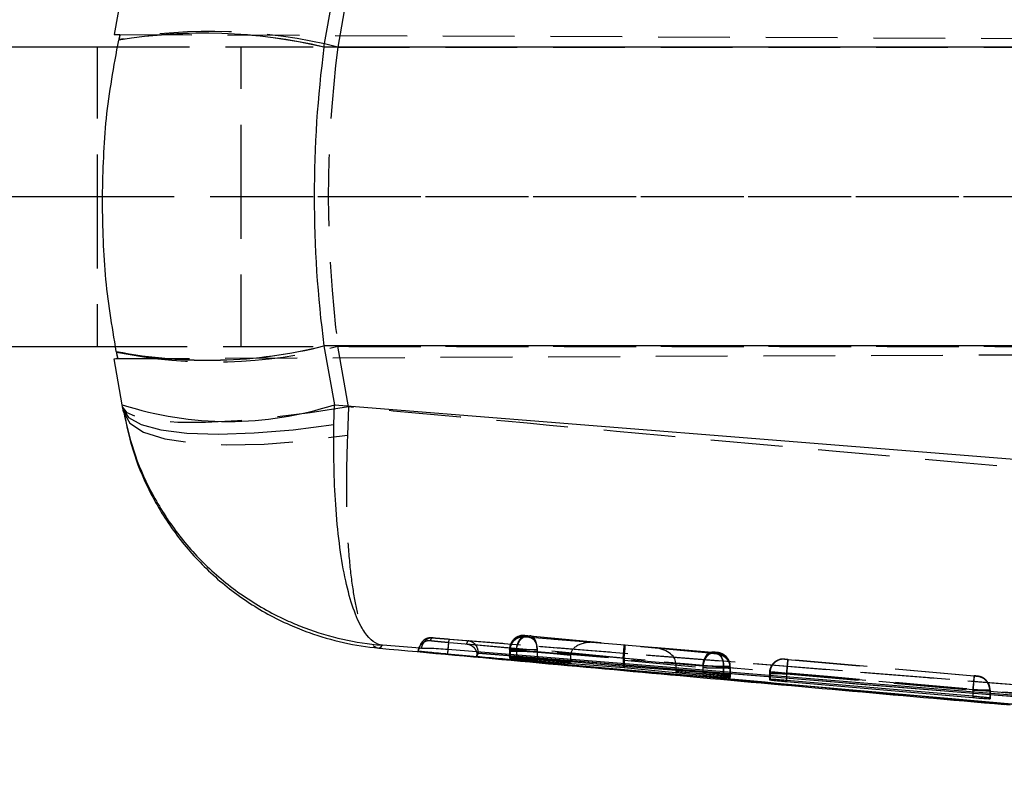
# Model space of a CAD drawing. Extents: x 33 to 403, y 99 to 261.
# Tile 5 of 21: x 155 to 173, y 118 to 131. Entities that reach past the tile are written whole.
import ezdxf

# ---------------------------------------------------------------- set-up
doc = ezdxf.new("R2010")
doc.units = 0
doc.linetypes.add('HIDDEN', pattern=[1.905, 1.27, -0.635])
doc.layers.get('0').update_dxf_attribs({"linetype": 'CONTINUOUS'})

msp = doc.modelspace()

# ---------------------------------------------------------------- linework, layer by layer
at = {"color": 7, "linetype": 'HIDDEN'}
for p, q in [((161.0836, 131.92), (160.8938, 130.8437)), ((157.0372, 131.0665), (201.8881, 130.8708)), ((156.6363, 130.8499), (156.6363, 128.1999)), ((156.9974, 130.8499), (159.1849, 130.8499)), ((159.1849, 128.1999), (159.1849, 130.8499)), ((159.1849, 130.8499), (194.6815, 130.8499)), ((160.8938, 130.8437), (185.8368, 130.8437)), ((156.6363, 128.1999), (156.6363, 125.5499)), ((156.7274, 128.1999), (156.7256, 128.1999)), ((156.7274, 128.1999), (201.8881, 128.1999)), ((156.7274, 128.1999), (159.1849, 128.1999)), ((159.1849, 125.5499), (159.1849, 128.1999)), ((159.1849, 128.1999), (194.6815, 128.1999)), ((156.9595, 125.5499), (159.1849, 125.5499)), ((156.9967, 125.3332), (202.3185, 125.5309)), ((159.1849, 125.5499), (194.6815, 125.5499)), ((161.0836, 124.4798), (160.8938, 125.5561)), ((160.8938, 125.5561), (185.8368, 125.5561)), ((161.0836, 124.4798), (161.0634, 123.9831)), ((164.2027, 120.4121), (164.2029, 120.4176)), ((164.2029, 120.4176), (164.2041, 120.4176)), ((164.2032, 120.4335), (164.2033, 120.4387)), ((164.2033, 120.4387), (164.2049, 120.4387)), ((164.2041, 120.4176), (164.2251, 120.416)), ((164.2251, 120.416), (165.4574, 120.3145)), ((165.4574, 120.3145), (164.226, 120.4311)), ((165.9807, 120.2649), (164.2903, 120.404)), ((164.291, 120.4313), (165.9618, 120.2729)), ((162.5785, 120.396), (175.5613, 119.3575)), ((162.8623, 120.3747), (175.5613, 119.3575)), ((165.9618, 120.2729), (167.5231, 120.1443)), ((167.5219, 120.119), (165.9807, 120.2649)), ((162.3298, 120.2178), (162.3288, 120.2158)), ((163.9309, 120.1741), (163.9307, 120.1686)), ((163.9308, 120.1686), (163.9307, 120.1631)), ((163.9307, 120.1686), (163.9307, 120.1631)), ((163.9307, 120.1631), (163.9307, 120.0353)), ((163.9307, 120.1631), (163.9307, 120.0353)), ((163.9308, 120.1686), (163.9308, 120.0417)), ((163.9313, 120.1952), (163.9312, 120.19)), ((163.9313, 120.1897), (163.9312, 120.1845)), ((163.9312, 120.1845), (163.9312, 120.1845)), ((163.9312, 120.1845), (163.9312, 120.0594)), ((163.9313, 120.1897), (163.9313, 120.1952)), ((163.9313, 120.1897), (163.9313, 120.065)), ((163.9378, 120.1686), (163.9378, 120.0417)), ((163.9402, 120.1897), (163.9402, 120.0649)), ((164.055, 120.1822), (164.055, 120.1821)), ((164.055, 120.1822), (165.0127, 120.0915)), ((164.055, 120.1821), (164.055, 120.0468)), ((165.0127, 120.0881), (164.0556, 120.167)), ((164.0556, 120.167), (164.0556, 120.0333)), ((164.4178, 120.1824), (164.4177, 120.1823)), ((164.4177, 120.1823), (164.4177, 120.0269)), ((164.4177, 120.155), (165.9608, 120.028)), ((164.4177, 120.155), (164.4177, 120.005)), ((165.9423, 120.0378), (164.4178, 120.1824)), ((165.0127, 120.0881), (165.0127, 119.9724)), ((167.5884, 120.1327), (166.477, 120.2241)), ((166.477, 120.2241), (167.5868, 120.1189)), ((167.6087, 120.1312), (167.5884, 120.1327)), ((167.6092, 120.1117), (167.6073, 120.1116)), ((167.6096, 120.1312), (167.6087, 120.1312)), ((167.6097, 120.1363), (167.6096, 120.1312)), ((167.3535, 119.8953), (165.9412, 120.0117)), ((165.9412, 120.0117), (165.9412, 119.8875)), ((165.9596, 120.0018), (167.352, 119.8699)), ((165.9596, 120.0018), (165.9596, 119.8861)), ((166.8725, 119.9531), (167.716, 119.8837)), ((166.8725, 119.9497), (166.8725, 119.8179)), ((167.715, 119.8698), (166.8725, 119.9497)), ((167.3535, 119.8953), (167.3535, 119.7819)), ((167.716, 119.8837), (167.716, 119.7369)), ((167.8322, 119.8822), (167.8322, 119.7296)), ((167.8377, 119.8873), (167.8364, 119.9129)), ((167.8376, 119.8822), (167.8377, 119.8873)), ((167.8376, 119.8822), (167.8376, 119.73)), ((167.8377, 119.7383), (167.8377, 119.8873)), ((168.8027, 120.016), (168.8028, 120.0206)), ((168.8028, 120.0206), (168.8047, 120.0205)), ((168.8575, 120.0162), (172.1542, 119.7243)), ((172.1552, 119.7187), (168.858, 120.0106)), ((167.352, 119.8699), (167.3521, 119.87)), ((167.352, 119.8699), (167.352, 119.754)), ((167.715, 119.8699), (167.715, 119.8698)), ((167.715, 119.8698), (167.715, 119.7193)), ((167.8333, 119.8626), (167.8371, 119.8627)), ((167.8333, 119.8626), (167.8333, 119.6963)), ((167.8333, 119.8626), (167.8333, 119.8626)), ((167.8371, 119.8626), (167.8372, 119.8675)), ((167.8371, 119.8627), (167.8371, 119.8626)), ((167.8371, 119.8626), (167.8371, 119.6966)), ((167.8372, 119.8675), (167.8372, 119.7052)), ((168.5328, 119.7997), (168.5307, 119.7724)), ((168.5308, 119.777), (168.5307, 119.7724)), ((168.5308, 119.7715), (168.5307, 119.7669)), ((168.5307, 119.7669), (168.5307, 119.6546)), ((168.5308, 119.777), (168.5308, 119.7715)), ((168.5308, 119.7715), (168.5308, 119.6628)), ((168.541, 119.7715), (168.541, 119.6631)), ((168.8352, 119.7672), (168.8352, 119.7671)), ((172.1327, 119.4752), (168.8352, 119.7672)), ((168.8352, 119.7671), (168.8352, 119.6416)), ((168.8357, 119.7616), (168.8357, 119.7616)), ((168.8357, 119.7616), (172.1332, 119.4697)), ((168.8357, 119.7616), (168.8357, 119.6415)), ((172.2092, 119.7144), (172.208, 119.7144)), ((172.2093, 119.719), (172.2092, 119.7144)), ((172.1327, 119.4753), (172.1327, 119.4752)), ((172.1327, 119.4752), (172.1327, 119.3625)), ((172.1332, 119.4697), (172.1332, 119.3625)), ((172.4306, 119.4654), (172.4306, 119.3198)), ((172.4371, 119.4654), (172.4361, 119.4884)), ((172.4371, 119.4654), (172.4372, 119.47)), ((172.4371, 119.4654), (172.4371, 119.3205)), ((172.4372, 119.47), (172.4372, 119.331)), ((172.4372, 119.331), (172.4372, 119.47))]:
    msp.add_line(p, q, dxfattribs=at)
at = {"color": 7, "linetype": 'CONTINUOUS'}
for p, q in [((157.0785, 131.8818), (156.9349, 131.0669)), ((160.6481, 130.8428), (160.8312, 131.8809)), ((157.0152, 130.9635), (157.0159, 130.9668)), ((150.291, 130.8499), (156.9974, 130.8499)), ((160.6481, 130.8428), (160.6477, 130.8404)), ((194.563, 130.8404), (160.6477, 130.8404)), ((150.291, 128.1999), (156.7274, 128.1999)), ((150.291, 125.5499), (156.9595, 125.5499)), ((156.9727, 125.4571), (156.9721, 125.4604)), ((194.563, 125.5594), (160.6477, 125.5594)), ((160.6477, 125.5594), (160.6481, 125.557)), ((160.6481, 125.557), (160.8312, 124.5189)), ((157.0785, 124.518), (156.9349, 125.3329)), ((157.0911, 124.4471), (157.0785, 124.518)), ((160.8243, 124.1699), (160.8312, 124.5189)), ((160.8312, 124.5189), (194.3208, 121.832)), ((162.3481, 120.2114), (161.6846, 120.2644)), ((162.3377, 120.2116), (162.3481, 120.2114)), ((162.3743, 120.2106), (162.3481, 120.2114)), ((162.8327, 120.1081), (162.8042, 120.1107)), ((162.8327, 120.1091), (162.8332, 120.1091)), ((162.8327, 120.1091), (162.8327, 120.1081)), ((188.7909, 117.7889), (162.8327, 120.1081)), ((163.3781, 120.124), (163.3547, 120.0707)), ((163.3547, 120.0707), (163.3547, 120.088)), ((163.3781, 120.1398), (163.3781, 120.1256)), ((163.3781, 120.1256), (163.3781, 120.124)), ((191.9576, 117.8044), (163.3781, 120.124)), ((163.9313, 120.065), (163.9312, 120.0594)), ((163.9402, 120.0649), (163.9313, 120.065)), ((163.9308, 120.0417), (163.9307, 120.0353)), ((163.9378, 120.0417), (163.9308, 120.0417)), ((164.055, 120.0468), (165.0127, 119.9586)), ((165.0127, 119.9586), (164.0556, 120.0333)), ((165.9412, 119.8875), (164.4177, 120.0269)), ((164.4177, 119.9903), (165.9596, 119.8695)), ((165.0127, 119.9724), (165.0127, 119.9586)), ((167.3535, 119.7819), (165.9412, 119.8875)), ((165.9596, 119.8861), (165.9596, 119.8695)), ((165.9596, 119.8695), (167.352, 119.7354)), ((166.8725, 119.8179), (166.8725, 119.8)), ((167.715, 119.7193), (166.8725, 119.8)), ((166.8725, 119.8), (167.716, 119.7369)), ((167.8322, 119.7296), (167.8376, 119.73)), ((167.8371, 119.6966), (167.8372, 119.7052)), ((167.8376, 119.73), (167.8377, 119.7383)), ((167.8333, 119.6963), (167.8371, 119.6966)), ((168.5308, 119.6628), (168.5307, 119.6546)), ((168.541, 119.6631), (168.5308, 119.6628)), ((172.1327, 119.3625), (168.8352, 119.6416)), ((168.8357, 119.6239), (172.1332, 119.3407)), ((172.4306, 119.3198), (172.4371, 119.3205)), ((172.4371, 119.3205), (172.4372, 119.331))]:
    msp.add_line(p, q, dxfattribs=at)
at = {"color": 8, "linetype": 'CONTINUOUS'}
for p, q in [((162.8332, 120.1091), (163.9355, 120.0097)), ((164.4177, 120.005), (164.4177, 119.9903)), ((167.352, 119.754), (167.352, 119.7354)), ((168.8357, 119.6415), (168.8357, 119.6239)), ((172.1332, 119.3625), (172.1332, 119.3407))]:
    msp.add_line(p, q, dxfattribs=at)
at = {"color": 7, "linetype": 'CONTINUOUS', "flags": 128}
for points in [[(156.9349, 131.0669), (156.9463, 131.0669), (156.9805, 131.0667), (157.0372, 131.0665)], [(156.9349, 125.3329), (156.9417, 125.3329), (156.9624, 125.333), (156.9967, 125.3332)], [(157.0911, 124.4471), (157.1871, 124.2928), (157.4136, 124.1672), (157.7628, 124.0745), (158.2232, 124.0178), (158.7794, 123.999), (159.4127, 124.0187), (160.102, 124.0763), (160.8243, 124.1699)], [(175.538, 119.1648), (175.1652, 119.1949), (173.5477, 119.3256), (167.0775, 119.8481), (162.8397, 120.19)]]:
    msp.add_lwpolyline(points, dxfattribs=at)
at = {"color": 7, "linetype": 'HIDDEN', "flags": 128}
for points in [[(161.0836, 124.4798), (160.4022, 124.3736), (159.7407, 124.291), (159.1185, 124.2347), (158.5537, 124.206), (158.0628, 124.206), (157.6603, 124.2347), (157.3578, 124.291), (157.1643, 124.3736), (157.0853, 124.4798)], [(157.1032, 124.3784), (157.2098, 124.1911), (157.4556, 124.0357), (157.8316, 123.9177), (158.3244, 123.8413), (158.9165, 123.8094), (159.5867, 123.8229), (160.3109, 123.8815), (161.0634, 123.9831)], [(164.0556, 120.167), (164.0613, 120.2175), (164.073, 120.2658), (164.09, 120.3101), (164.1116, 120.3485), (164.1371, 120.3794), (164.1653, 120.4015), (164.1951, 120.4138), (164.2251, 120.416)], [(164.2903, 120.404), (164.3178, 120.3968), (164.3435, 120.381), (164.3666, 120.3571), (164.3861, 120.326), (164.4015, 120.2889), (164.4121, 120.247), (164.4176, 120.2018), (164.4177, 120.155)], [(162.5563, 120.397), (162.5166, 120.3963), (162.4802, 120.3887)], [(167.3535, 119.8953), (167.3592, 119.9458), (167.3709, 119.9941), (167.3879, 120.0384), (167.4096, 120.0768), (167.435, 120.1077), (167.4632, 120.1297), (167.493, 120.1421), (167.5231, 120.1443)], [(167.5884, 120.1327), (167.6159, 120.1255), (167.6417, 120.1097), (167.6647, 120.0858), (167.6843, 120.0547), (167.6997, 120.0176), (167.7103, 119.9757), (167.7158, 119.9305), (167.716, 119.8837)], [(172.1332, 119.4697), (172.1375, 119.518), (172.1416, 119.5645), (172.1454, 119.6074), (172.1487, 119.645), (172.1515, 119.676), (172.1535, 119.6992), (172.1548, 119.7136), (172.1552, 119.7187)]]:
    msp.add_lwpolyline(points, dxfattribs=at)
at = {"color": 7, "linetype": 'CONTINUOUS'}
for centre, radius, start, end in [((158.5236, 121.8164), 9.2707, 76.75481, 99.36413), ((158.5219, 121.817), 9.2729, 76.74427, 99.34662), ((158.5856, 133.8399), 8.5334, 259.10091, 283.98393), ((158.5841, 133.8382), 8.5346, 259.11689, 283.99516), ((158.9535, 130.3406), 6.1171, 252.15092, 287.87584)]:
    msp.add_arc(centre, radius, start, end, dxfattribs=at)
at = {"color": 7, "linetype": 'HIDDEN'}
for centre, radius, start, end in [((158.6446, 121.7792), 9.3394, 76.06456, 100.03137), ((158.7069, 133.9028), 8.6284, 258.41459, 284.68193), ((164.1807, 120.1631), 0.25, 84.9396, 178.73537), ((164.1808, 120.1686), 0.25, 84.94074, 179.99788), ((164.1813, 120.1897), 0.25, 84.9398, 178.73932), ((164.185, 120.1711), 0.2473, 85.57881, 180.57687), ((164.1867, 120.1929), 0.2465, 85.7802, 180.73584), ((162.54, 120.1947), 0.203, 131.77664, 175.22318), ((162.5696, 120.2007), 0.1956, 87.37731, 177.07755), ((167.5844, 119.8845), 0.2478, 359.44708, 84.37579), ((167.5872, 119.8675), 0.25, 0.00277, 84.94058), ((167.5876, 119.8822), 0.25, 0.0017, 84.94107), ((167.5877, 119.8873), 0.25, 5.8835, 84.94198), ((168.7808, 119.7715), 0.25, 84.93984, 178.74221), ((168.7871, 119.775), 0.2461, 85.90659, 180.82306), ((168.7807, 119.7669), 0.25, 84.94021, 152.58616), ((172.1833, 119.4683), 0.2473, 359.32484, 84.27316), ((172.1871, 119.4654), 0.25, 23.71669, 84.94195), ((172.1872, 119.47), 0.25, 0.00148, 84.94129)]:
    msp.add_arc(centre, radius, start, end, dxfattribs=at)
at = {"color": 7, "linetype": 'CONTINUOUS'}
for centre, major_axis, ratio, start_param, end_param in [((159.9794, 124.953), (4.4185, 24.9568), 0.1601886, 1.3517692, 1.3558856), ((171.8892, 128.1999), (0, 15.225), 0.7497201, 1.3964826, 1.7451101), ((159.5575, 133.8399), (-7.6137, 43.3621), 0.0922166, 1.7491238, 1.7520386)]:
    msp.add_ellipse(centre, major_axis=major_axis, ratio=ratio, start_param=start_param, end_param=end_param, dxfattribs=at)
at = {"color": 7, "linetype": 'HIDDEN'}
for centre, major_axis, ratio, start_param, end_param in [((160.0354, 125.2705), (4.1562, 23.4693), 0.17034, 1.3515258, 1.3555087), ((171.8892, 128.1999), (0, 15.225), 0.7333333, 1.3962634, 1.7453293), ((159.6935, 133.0687), (-6.8477, 39.0179), 0.1024853, 1.7492994, 1.7523574), ((165.4354, 120.0655), (0.4221, -0.0374), 0.5899287, 1.5708068, 3.187149), ((165.9397, 120.0239), (0.0221, 0.249), 0.0055357, 4.7687961, 6.293576), ((165.9587, 120.0159), (0.022, 0.249), 0.0042018, 4.7614461, 6.2727819), ((164.2327, 120.1852), (0.3014, -0.0046), 0.0014336, 2.8970059, 3.1437568), ((164.2357, 120.1637), (0.3049, -0.0049), 0.0015138, 2.2025674, 2.9262247), ((165.2238, 120.0829), (-0.0151, 0.2503), 0.8412521, 1.485864, 1.4991472), ((166.4549, 119.9751), (0.417, -0.0369), 0.5972122, 0.0595374, 1.5707939), ((167.5871, 119.8627), (-0.1762, 0.1774), 0.9996652, 3.9303928, 5.4125036), ((166.1509, 120.0065), (-0.0142, 0.2503), 0.8358629, 1.3979767, 1.5028249), ((166.1691, 119.996), (-0.016, 0.2504), 0.8340771, 1.389531, 1.4945386), ((166.6637, 119.9553), (-0.0151, 0.2505), 0.8313357, 4.6398953, 4.6533307), ((167.5343, 119.8869), (0.3033, -0.0047), 0.0014768, 5.3548838, 6.1006619), ((167.5325, 119.887), (0.3051, -0.0049), 0.0015163, 6.0958925, 6.2820702), ((168.8321, 119.767), (0.3013, -0.0045), 0.0014301, 2.8801425, 3.1442819), ((172.1319, 119.4703), (0.3052, -0.0049), 0.001519, 6.0769216, 6.2817548)]:
    msp.add_ellipse(centre, major_axis=major_axis, ratio=ratio, start_param=start_param, end_param=end_param, dxfattribs=at)
at = {"color": 7, "linetype": 'CONTINUOUS'}
for points, knots in [([(156.7274, 128.1999), (156.739, 128.6617), (156.7624, 129.5905), (156.9306, 130.5041), (157.0152, 130.9635)], [0, 0, 0, 0, 0.4972792, 1, 1, 1, 1]), ([(156.9721, 125.4604), (156.897, 125.9116), (156.746, 126.8185), (156.7336, 127.7379), (156.7274, 128.1999)], [0, 0, 0, 0, 0.4974542, 1, 1, 1, 1]), ([(157.0911, 124.4471), (157.1468, 124.1967), (157.2583, 123.696), (157.5747, 122.9651), (158.009, 122.2713), (158.5745, 121.632), (159.2465, 121.0931), (159.8463, 120.7591), (160.6409, 120.4321), (161.2116, 120.3032), (161.6798, 120.2648), (161.6846, 120.2644)], [0, 0, 0, 0, 0.1140598, 0.2281247, 0.3535921, 0.4790696, 0.6093575, 0.7396542, 0.7872615, 0.9978162, 1, 1, 1, 1]), ([(157.1032, 124.3784), (157.1009, 124.3913), (157.0964, 124.417), (157.0928, 124.4371), (157.0911, 124.4471)], [0, 0, 0, 0, 0.5008309, 1, 1, 1, 1]), ([(157.1032, 124.3784), (157.1588, 124.1285), (157.2702, 123.6285), (157.5872, 122.8964), (158.0245, 122.1997), (158.5951, 121.5587), (159.2714, 121.0214), (159.8887, 120.6821), (160.6621, 120.3737), (161.2048, 120.2531), (161.6285, 120.2143), (161.6333, 120.2138)], [0, 0, 0, 0, 0.11488869, 0.22978327, 0.35760623, 0.48544107, 0.6172374, 0.74904447, 0.80525432, 0.99780026, 1, 1, 1, 1]), ([(161.6846, 120.2644), (161.6834, 120.2645), (161.5723, 120.2765), (161.4417, 120.3727), (161.2688, 120.6535), (161.1436, 120.9523), (161.0133, 121.451), (160.915, 122.0555), (160.8517, 122.7218), (160.8193, 123.4316), (160.8227, 123.9238), (160.8243, 124.1699)], [0, 0, 0, 0, 0.002184, 0.2127375, 0.2603333, 0.3906352, 0.5209277, 0.646405, 0.7718725, 0.8859389, 1, 1, 1, 1]), ([(161.6846, 120.2644), (161.6768, 120.2567), (161.6614, 120.2415), (161.6426, 120.223), (161.6333, 120.2138)], [0, 0, 0, 0, 0.50223303, 1, 1, 1, 1]), ([(161.6333, 120.2138), (163.4049, 120.051), (167.0909, 119.7123), (170.7783, 119.386), (172.6935, 119.2165)], [0, 0, 0, 0, 0.48062393, 1, 1, 1, 1]), ([(162.3107, 120.16), (162.3112, 120.1611), (162.3137, 120.1664), (162.3227, 120.185), (162.3312, 120.2), (162.3377, 120.2116)], [0, 0, 0, 0, 0.0545862, 0.272931, 1, 1, 1, 1]), ([(162.8042, 120.1107), (162.7458, 120.1161), (162.6292, 120.1269), (162.4779, 120.1416), (162.3672, 120.1528), (162.3165, 120.1586), (162.3122, 120.1597), (162.3107, 120.16)], [0, 0, 0, 0, 0.2226232, 0.4452345, 0.6676392, 0.8896763, 1, 1, 1, 1]), ([(162.8397, 120.19), (162.7829, 120.1941), (162.6677, 120.2024), (162.516, 120.208), (162.4201, 120.2098), (162.3852, 120.2104), (162.3743, 120.2106)], [0, 0, 0, 0, 0.2842058, 0.5759958, 0.8678196, 1, 1, 1, 1]), ([(162.8042, 120.1107), (162.8136, 120.1102), (162.8232, 120.1097), (162.8327, 120.1091), (162.8327, 120.1091)], [0, 0, 0, 0, 0.9977813, 1, 1, 1, 1]), ([(162.8407, 120.1921), (162.8403, 120.1868), (162.838, 120.162), (162.8354, 120.1324), (162.8332, 120.1091)], [0, 0, 0, 0, 0.21308408, 1, 1, 1, 1]), ([(163.3443, 120.1493), (163.3452, 120.1473), (163.3531, 120.1296), (163.3539, 120.1076), (163.3547, 120.088)], [0, 0, 0, 0, 0.1150289, 1, 1, 1, 1]), ([(163.3547, 120.088), (163.3547, 120.088), (163.3586, 120.097), (163.3644, 120.1161), (163.3781, 120.1318), (163.3781, 120.1398), (163.3781, 120.1398)], [0, 0, 0, 0, 0.0001558, 0.5002797, 0.9999224, 1, 1, 1, 1]), ([(163.3547, 120.0707), (163.3703, 120.0693), (163.9252, 120.0196), (166.6368, 119.7772), (175.0128, 119.0324), (182.8506, 118.3457), (188.5313, 117.8479)], [0, 0, 0, 0, 0.0018693, 0.0661233, 0.3231391, 1, 1, 1, 1]), ([(163.3781, 120.1256), (168.1359, 119.7416), (177.6623, 118.9727), (187.1889, 118.1989), (191.9578, 117.8108), (191.9584, 117.8108)], [0, 0, 0, 0, 0.4994087, 0.9999387, 1, 1, 1, 1]), ([(163.9312, 120.0594), (163.9331, 120.059), (163.9378, 120.0581), (163.9772, 120.054), (164.0288, 120.0492), (164.055, 120.0468)], [0, 0, 0, 0, 0.2624953, 0.6253774, 1, 1, 1, 1]), ([(164.4177, 120.0269), (164.3879, 120.0295), (164.3284, 120.0348), (164.2231, 120.0436), (164.1205, 120.0519), (164.0314, 120.0588), (163.9684, 120.0633), (163.9489, 120.0644), (163.9402, 120.0649)], [0, 0, 0, 0, 0.1731137, 0.3462127, 0.5195295, 0.6923943, 0.8642229, 1, 1, 1, 1]), ([(163.9307, 120.0353), (163.934, 120.0347), (163.9408, 120.0334), (163.9927, 120.028), (164.0694, 120.0206), (164.1658, 120.0117), (164.2701, 120.0025), (164.3568, 119.9952), (164.4016, 119.9916), (164.4177, 119.9903)], [0, 0, 0, 0, 0.1511905, 0.3023597, 0.4528595, 0.6075947, 0.7600565, 0.9139425, 1, 1, 1, 1]), ([(164.0556, 120.0333), (164.03, 120.0353), (163.9787, 120.0393), (163.9479, 120.0413), (163.9389, 120.0417), (163.9378, 120.0417)], [0, 0, 0, 0, 0.4654904, 0.9310271, 1, 1, 1, 1]), ([(167.352, 119.7354), (167.3818, 119.7325), (167.4416, 119.7268), (167.547, 119.7174), (167.6495, 119.7088), (167.7383, 119.7018), (167.8062, 119.6971), (167.8242, 119.6966), (167.8333, 119.6963)], [0, 0, 0, 0, 0.1668104, 0.3336046, 0.5006126, 0.6670986, 0.8324522, 1, 1, 1, 1]), ([(167.8377, 119.7383), (167.8343, 119.739), (167.8276, 119.7405), (167.7754, 119.7461), (167.6984, 119.7534), (167.6019, 119.762), (167.4979, 119.7707), (167.4126, 119.7775), (167.3687, 119.7808), (167.3535, 119.7819)], [0, 0, 0, 0, 0.152615, 0.3052213, 0.4575925, 0.611823, 0.7648727, 0.918858, 1, 1, 1, 1]), ([(167.8372, 119.7052), (167.8353, 119.7058), (167.8308, 119.707), (167.792, 119.7116), (167.7409, 119.7167), (167.715, 119.7193)], [0, 0, 0, 0, 0.26235364, 0.62687531, 1, 1, 1, 1]), ([(167.716, 119.7369), (167.7412, 119.735), (167.7917, 119.7314), (167.8224, 119.7298), (167.8308, 119.7296), (167.8322, 119.7296)], [0, 0, 0, 0, 0.45519802, 0.91043241, 1, 1, 1, 1]), ([(168.5307, 119.6546), (168.5341, 119.6538), (168.5409, 119.6522), (168.5933, 119.6464), (168.6703, 119.6387), (168.7561, 119.6308), (168.813, 119.6258), (168.8357, 119.6239)], [0, 0, 0, 0, 0.2134172, 0.4267938, 0.6411559, 0.8570305, 1, 1, 1, 1]), ([(168.8352, 119.6416), (168.8007, 119.6445), (168.7317, 119.6502), (168.6407, 119.6571), (168.5728, 119.6617), (168.5511, 119.6627), (168.541, 119.6631)], [0, 0, 0, 0, 0.2595237, 0.5190963, 0.7774593, 1, 1, 1, 1]), ([(172.4372, 119.331), (172.4339, 119.3319), (172.4272, 119.3338), (172.3751, 119.3399), (172.2983, 119.3477), (172.2125, 119.3557), (172.1555, 119.3606), (172.1327, 119.3625)], [0, 0, 0, 0, 0.21319499, 0.42635111, 0.64056643, 0.85635073, 1, 1, 1, 1]), ([(172.1332, 119.3407), (172.1676, 119.3378), (172.2364, 119.332), (172.3272, 119.3252), (172.3989, 119.3206), (172.42, 119.3201), (172.4306, 119.3198)], [0, 0, 0, 0, 0.24930202, 0.49864815, 0.74672166, 1, 1, 1, 1])]:
    msp.add_open_spline(points, degree=3, knots=knots, dxfattribs=at)
at = {"color": 7, "linetype": 'HIDDEN'}
for points, knots in [([(185.8368, 122.2566), (179.6934, 122.7992), (171.4412, 123.5281), (163.1918, 124.2861), (161.0836, 124.4798)], [0, 0, 0, 0, 0.7444506, 1, 1, 1, 1]), ([(161.0634, 123.9831), (161.0556, 123.7422), (161.0398, 123.2548), (161.0468, 122.5573), (161.0794, 121.8972), (161.1423, 121.31), (161.2337, 120.8269), (161.3284, 120.5398), (161.4564, 120.2946), (161.5529, 120.2185), (161.6324, 120.2139), (161.6333, 120.2138)], [0, 0, 0, 0, 0.1135428, 0.2297953, 0.355819, 0.4854559, 0.6153791, 0.7491148, 0.805264, 0.9977998, 1, 1, 1, 1]), ([(164.1029, 120.4248), (164.0824, 120.4171), (164.0356, 120.3996), (163.9778, 120.3427), (163.9369, 120.2641), (163.928, 120.1922), (163.9344, 120.1515), (163.9361, 120.141)], [0, 0, 0, 0, 0.1815168, 0.4136161, 0.656277, 0.911474, 1, 1, 1, 1]), ([(164.055, 120.1822), (164.0566, 120.199), (164.0599, 120.2325), (164.0723, 120.2808), (164.0896, 120.3251), (164.1116, 120.3636), (164.1374, 120.3947), (164.1658, 120.417), (164.1958, 120.4305), (164.2159, 120.4309), (164.226, 120.4311)], [0, 0, 0, 0, 0.1249987, 0.2500004, 0.375, 0.5000013, 0.6250025, 0.7499992, 0.8749999, 1, 1, 1, 1]), ([(164.1967, 120.4393), (164.1956, 120.4394), (164.1918, 120.4396), (164.1796, 120.4399), (164.1543, 120.4387), (164.1262, 120.4361), (164.108, 120.4273), (164.1029, 120.4248)], [0, 0, 0, 0, 0.0484688, 0.160331, 0.381936, 0.8275055, 1, 1, 1, 1]), ([(164.2903, 120.404), (164.2874, 120.4042), (164.2793, 120.4049), (164.2638, 120.4063), (164.2447, 120.4079), (164.2274, 120.4095), (164.2137, 120.4109), (164.2046, 120.4118), (164.2033, 120.412), (164.2027, 120.4121)], [0, 0, 0, 0, 0.0866193, 0.2432122, 0.3931116, 0.558564, 0.7020004, 0.8509807, 1, 1, 1, 1]), ([(164.226, 120.4311), (164.2221, 120.4315), (164.2147, 120.4322), (164.2087, 120.4328), (164.2044, 120.4333), (164.2037, 120.4334), (164.2032, 120.4335)], [0, 0, 0, 0, 0.29944986, 0.57045951, 0.68626728, 1, 1, 1, 1]), ([(164.2049, 120.4387), (164.2069, 120.4386), (164.2109, 120.4383), (164.2237, 120.4373), (164.2399, 120.4359), (164.2583, 120.4343), (164.2763, 120.4327), (164.2863, 120.4318), (164.291, 120.4313)], [0, 0, 0, 0, 0.1664521, 0.3328326, 0.5011164, 0.6732452, 0.8487978, 1, 1, 1, 1]), ([(164.4178, 120.1824), (164.4179, 120.2104), (164.418, 120.2665), (164.3969, 120.3411), (164.3625, 120.3978), (164.3304, 120.4207), (164.3061, 120.4292), (164.2975, 120.4304), (164.291, 120.4313)], [0, 0, 0, 0, 0.2211505, 0.4422984, 0.6634486, 0.8846011, 0.9125624, 1, 1, 1, 1]), ([(162.5311, 120.3431), (162.5171, 120.3435), (162.4889, 120.3444), (162.4475, 120.3346), (162.409, 120.3171), (162.3749, 120.2919), (162.3467, 120.2602), (162.3258, 120.2234), (162.3145, 120.1892), (162.3117, 120.1677), (162.3107, 120.16)], [0, 0, 0, 0, 0.1325174, 0.2650251, 0.3975379, 0.5300583, 0.6625664, 0.7950829, 0.9275951, 1, 1, 1, 1]), ([(162.5736, 120.3963), (162.5686, 120.3966), (162.5581, 120.3973), (162.5511, 120.3976), (162.5407, 120.3978), (162.527, 120.3975), (162.5011, 120.3948), (162.4677, 120.3858), (162.4348, 120.3692), (162.4141, 120.355), (162.4058, 120.3468), (162.4049, 120.3459)], [0, 0, 0, 0, 0.1540925, 0.3196485, 0.3761593, 0.431683, 0.5330638, 0.6943343, 0.856883, 0.9842791, 1, 1, 1, 1]), ([(162.5311, 120.3431), (162.5316, 120.3442), (162.5338, 120.3497), (162.5422, 120.3692), (162.5501, 120.3849), (162.5563, 120.397)], [0, 0, 0, 0, 0.05458654, 0.27293275, 1, 1, 1, 1]), ([(162.8511, 120.3113), (162.8274, 120.3134), (162.768, 120.3189), (162.6782, 120.3274), (162.597, 120.3354), (162.5418, 120.3412), (162.5347, 120.3425), (162.5311, 120.3431)], [0, 0, 0, 0, 0.1418488, 0.3564571, 0.5704813, 0.7858722, 1, 1, 1, 1]), ([(162.5563, 120.397), (162.5593, 120.397), (162.5628, 120.397), (162.5767, 120.3961), (162.5785, 120.396)], [0, 0, 0, 0, 0.8727243, 1, 1, 1, 1]), ([(162.5785, 120.396), (162.5846, 120.3956), (162.6051, 120.3943), (162.6619, 120.3902), (162.7549, 120.3831), (162.8265, 120.3775), (162.8623, 120.3747)], [0, 0, 0, 0, 0.1212748, 0.4134912, 0.7070893, 1, 1, 1, 1]), ([(162.8625, 120.3746), (162.8612, 120.3718), (162.8586, 120.3662), (162.8521, 120.3195), (162.8454, 120.2574), (162.8413, 120.2106), (162.8396, 120.19)], [0, 0, 0, 0, 0.2645291, 0.5290568, 0.7935834, 1, 1, 1, 1]), ([(162.8511, 120.3113), (162.8509, 120.3093), (162.8507, 120.3057), (162.8485, 120.2792), (162.8453, 120.2428), (162.8421, 120.2072), (162.8407, 120.1921)], [0, 0, 0, 0, 0.2705628, 0.4853405, 0.7829657, 1, 1, 1, 1]), ([(188.8079, 117.9973), (182.802, 118.5268), (174.149, 119.2898), (165.4977, 120.072), (162.8511, 120.3113)], [0, 0, 0, 0, 0.6940824, 1, 1, 1, 1]), ([(163.1922, 120.3436), (163.1883, 120.3351), (163.1806, 120.3182), (163.1729, 120.2983), (163.1691, 120.2884)], [0, 0, 0, 0, 0.49904782, 1, 1, 1, 1]), ([(163.1691, 120.2884), (167.4267, 119.908), (175.929, 119.1485), (184.4326, 118.403), (188.6779, 118.0309)], [0, 0, 0, 0, 0.5007599, 1, 1, 1, 1]), ([(163.1691, 120.2884), (163.1698, 120.2883), (163.1819, 120.2873), (163.2214, 120.2804), (163.2769, 120.2524), (163.3243, 120.2021), (163.3389, 120.1634), (163.3443, 120.1493)], [0, 0, 0, 0, 0.0094385, 0.1700883, 0.556668, 0.8377058, 1, 1, 1, 1]), ([(192.2967, 117.9862), (187.418, 118.3828), (177.7167, 119.1715), (168.0149, 119.9544), (163.1922, 120.3436)], [0, 0, 0, 0, 0.5028959, 1, 1, 1, 1]), ([(163.3781, 120.1398), (163.3765, 120.1589), (163.3733, 120.1969), (163.3477, 120.2527), (163.3015, 120.306), (163.2453, 120.3347), (163.2058, 120.3423), (163.1928, 120.3435), (163.1922, 120.3436)], [0, 0, 0, 0, 0.1572194, 0.3135119, 0.5425134, 0.8512124, 0.9921274, 1, 1, 1, 1]), ([(163.9307, 120.1631), (163.9307, 120.1631), (163.9307, 120.1631), (163.9426, 120.1627), (163.9921, 120.1619), (164.0691, 120.1604), (164.1638, 120.159), (164.2701, 120.1572), (164.3554, 120.1561), (164.4019, 120.155), (164.4177, 120.155), (164.4177, 120.155)], [0, 0, 0, 0, 0.0000896, 0.152213, 0.3083897, 0.4431607, 0.6109711, 0.7581991, 0.9119373, 0.9999101, 1, 1, 1, 1]), ([(163.9312, 120.1845), (163.9312, 120.1845), (163.9312, 120.1845), (163.9378, 120.1843), (163.9609, 120.1838), (163.9938, 120.1834), (164.0323, 120.1821), (164.055, 120.1821), (164.055, 120.1821)], [0, 0, 0, 0, 0.000212, 0.3208855, 0.4356282, 0.7019132, 0.9997873, 1, 1, 1, 1]), ([(164.4177, 120.1823), (164.4177, 120.1823), (164.3943, 120.1828), (164.3357, 120.1836), (164.2382, 120.1853), (164.1364, 120.1869), (164.0461, 120.1883), (163.9761, 120.1892), (163.9487, 120.1897), (163.9403, 120.1897), (163.9402, 120.1897)], [0, 0, 0, 0, 0.0000962, 0.1508505, 0.3225244, 0.491936, 0.6599958, 0.8289702, 0.9998992, 1, 1, 1, 1]), ([(167.5219, 120.119), (167.5119, 120.1187), (167.4919, 120.1183), (167.462, 120.1048), (167.4337, 120.0825), (167.4082, 120.0514), (167.3863, 120.0129), (167.3691, 119.9686), (167.3569, 119.9203), (167.3537, 119.8868), (167.3521, 119.87)], [0, 0, 0, 0, 0.1250015, 0.2499973, 0.3749988, 0.4999983, 0.6249999, 0.749999, 0.8749981, 1, 1, 1, 1]), ([(167.8325, 119.9122), (167.8305, 119.933), (167.8262, 119.9773), (167.7931, 120.0339), (167.7526, 120.0779), (167.7113, 120.1061), (167.6746, 120.1225), (167.6461, 120.1308), (167.6269, 120.1343), (167.6176, 120.1355), (167.6119, 120.1362), (167.6036, 120.1371), (167.5887, 120.1385), (167.5666, 120.1406), (167.5439, 120.1426), (167.5262, 120.1441), (167.5173, 120.1448), (167.5144, 120.145)], [0, 0, 0, 0, 0.13450414, 0.28635103, 0.41420303, 0.52161493, 0.60860596, 0.67385622, 0.71549401, 0.73224862, 0.74629977, 0.77596578, 0.83132975, 0.87873061, 0.92738056, 0.97554615, 1, 1, 1, 1]), ([(167.6073, 120.1116), (167.6066, 120.1117), (167.6041, 120.1118), (167.5961, 120.1124), (167.5813, 120.1137), (167.5628, 120.1152), (167.5432, 120.117), (167.5294, 120.1183), (167.523, 120.1189), (167.5219, 120.119)], [0, 0, 0, 0, 0.0586354, 0.2322951, 0.4092067, 0.585993, 0.7793527, 0.9596909, 1, 1, 1, 1]), ([(167.5231, 120.1443), (167.5258, 120.1441), (167.5337, 120.1434), (167.5489, 120.1421), (167.5675, 120.1405), (167.5848, 120.1389), (167.5986, 120.1376), (167.6079, 120.1366), (167.6091, 120.1364), (167.6097, 120.1363)], [0, 0, 0, 0, 0.0814596, 0.2357596, 0.385961, 0.5441602, 0.69419, 0.8470923, 1, 1, 1, 1]), ([(167.5868, 120.1189), (167.5914, 120.1184), (167.6007, 120.1175), (167.6079, 120.1168), (167.6089, 120.1166), (167.6093, 120.1165)], [0, 0, 0, 0, 0.370521, 0.740571, 1, 1, 1, 1]), ([(167.5868, 120.1189), (167.5931, 120.118), (167.6018, 120.1169), (167.6263, 120.1084), (167.6591, 120.0853), (167.6938, 120.0286), (167.7151, 119.954), (167.7151, 119.8979), (167.715, 119.8699)], [0, 0, 0, 0, 0.0831772, 0.1151559, 0.3363672, 0.5575794, 0.7787891, 1, 1, 1, 1]), ([(167.6073, 120.1116), (167.6096, 120.1114), (167.6206, 120.1103), (167.6587, 120.1036), (167.7195, 120.0786), (167.7823, 120.0217), (167.8251, 119.9469), (167.8305, 119.8907), (167.8333, 119.8626)], [0, 0, 0, 0, 0.0192916, 0.0910945, 0.3184831, 0.5457012, 0.7728486, 1, 1, 1, 1]), ([(163.9355, 120.0097), (166.2148, 119.8037), (174.499, 119.0549), (182.7849, 118.3246), (188.7909, 117.7952)], [0, 0, 0, 0, 0.2751446, 1, 1, 1, 1]), ([(167.8377, 119.8873), (167.8377, 119.8873), (167.8377, 119.8873), (167.826, 119.8876), (167.7759, 119.8885), (167.698, 119.8899), (167.6019, 119.8914), (167.4972, 119.8931), (167.4134, 119.8945), (167.3683, 119.895), (167.3535, 119.8953), (167.3535, 119.8953)], [0, 0, 0, 0, 0.00009, 0.1527717, 0.3079928, 0.4545379, 0.6152694, 0.765163, 0.9174501, 0.9999097, 1, 1, 1, 1]), ([(168.6861, 119.9997), (168.6753, 119.9959), (168.6384, 119.9831), (168.587, 119.9357), (168.5419, 119.8615), (168.5265, 119.7833), (168.534, 119.7353), (168.5368, 119.717)], [0, 0, 0, 0, 0.09902, 0.335241, 0.5817982, 0.8414679, 1, 1, 1, 1]), ([(168.7972, 120.0211), (168.7961, 120.0211), (168.7927, 120.0213), (168.7693, 120.0221), (168.7301, 120.0199), (168.6991, 120.0057), (168.6861, 119.9997)], [0, 0, 0, 0, 0.04151023, 0.12663823, 0.63498919, 1, 1, 1, 1]), ([(168.858, 120.0106), (168.8537, 120.011), (168.8431, 120.0119), (168.8275, 120.0134), (168.8138, 120.0147), (168.8046, 120.0156), (168.8034, 120.0159), (168.8027, 120.016)], [0, 0, 0, 0, 0.15281492, 0.3713123, 0.58494337, 0.79535227, 1, 1, 1, 1]), ([(168.8047, 120.0205), (168.8068, 120.0204), (168.811, 120.0201), (168.8241, 120.019), (168.84, 120.0177), (168.8518, 120.0167), (168.8575, 120.0162)], [0, 0, 0, 0, 0.252261, 0.5044165, 0.7594284, 1, 1, 1, 1]), ([(168.8575, 120.0162), (168.8574, 120.0152), (168.8571, 120.0126), (168.8544, 119.9831), (168.8493, 119.9258), (168.8426, 119.8512), (168.8376, 119.7952), (168.8352, 119.7672)], [0, 0, 0, 0, 0.1343098, 0.359267, 0.5728452, 0.7864237, 1, 1, 1, 1]), ([(168.8357, 119.7616), (168.8382, 119.7896), (168.8431, 119.8456), (168.8498, 119.9202), (168.8549, 119.9777), (168.8576, 120.0066), (168.8579, 120.0096), (168.858, 120.0106)], [0, 0, 0, 0, 0.2158737, 0.4317476, 0.647621, 0.8768006, 1, 1, 1, 1]), ([(167.3521, 119.87), (167.3588, 119.8698), (167.3938, 119.8692), (167.4695, 119.868), (167.577, 119.8662), (167.6791, 119.8646), (167.7628, 119.8634), (167.8128, 119.8628), (167.8303, 119.8626), (167.8333, 119.8626), (167.8333, 119.8626)], [0, 0, 0, 0, 0.0396771, 0.2064696, 0.3851237, 0.5503044, 0.7186134, 0.8866925, 0.9999037, 1, 1, 1, 1]), ([(167.8372, 119.8675), (167.8372, 119.8675), (167.8372, 119.8675), (167.8294, 119.8678), (167.7903, 119.8685), (167.7424, 119.8694), (167.715, 119.8699), (167.715, 119.8699)], [0, 0, 0, 0, 0.0002125, 0.2723568, 0.6360344, 0.9997855, 1, 1, 1, 1]), ([(168.5307, 119.7669), (168.5307, 119.7669), (168.5307, 119.7669), (168.5425, 119.7666), (168.5923, 119.7657), (168.6685, 119.7644), (168.7539, 119.7629), (168.8118, 119.762), (168.8356, 119.7616), (168.8357, 119.7616)], [0, 0, 0, 0, 0.0001262, 0.2144462, 0.4254949, 0.6362883, 0.8495541, 0.9998748, 1, 1, 1, 1]), ([(168.8352, 119.7671), (168.8351, 119.7671), (168.8038, 119.7676), (168.7387, 119.7687), (168.6497, 119.7701), (168.5787, 119.771), (168.5495, 119.7715), (168.541, 119.7715), (168.541, 119.7715)], [0, 0, 0, 0, 0.00015016, 0.23647728, 0.48902456, 0.74296426, 0.99984865, 1, 1, 1, 1]), ([(172.1542, 119.7243), (172.154, 119.7208), (172.1534, 119.7138), (172.1485, 119.6563), (172.1413, 119.5737), (172.1356, 119.5081), (172.1327, 119.4753)], [0, 0, 0, 0, 0.2500003, 0.5000009, 0.7499992, 1, 1, 1, 1]), ([(172.1542, 119.7243), (172.1586, 119.7239), (172.1691, 119.723), (172.1847, 119.7216), (172.1983, 119.7202), (172.2075, 119.7193), (172.2087, 119.7191), (172.2093, 119.719)], [0, 0, 0, 0, 0.1526993, 0.3701645, 0.582434, 0.7911549, 1, 1, 1, 1]), ([(172.2812, 119.7013), (172.2801, 119.7019), (172.2693, 119.7073), (172.2506, 119.7121), (172.2297, 119.7165), (172.2185, 119.7181), (172.2127, 119.7188), (172.2047, 119.7196), (172.1904, 119.721), (172.1704, 119.7229), (172.1583, 119.724), (172.1543, 119.7243)], [0, 0, 0, 0, 0.0257985, 0.24435261, 0.39093981, 0.45483734, 0.49652695, 0.57042413, 0.75189206, 0.91777752, 1, 1, 1, 1]), ([(172.208, 119.7144), (172.2062, 119.7145), (172.2026, 119.7147), (172.1901, 119.7157), (172.1738, 119.7171), (172.1614, 119.7182), (172.1552, 119.7187)], [0, 0, 0, 0, 0.2404593, 0.4908105, 0.7456372, 1, 1, 1, 1]), ([(172.4344, 119.4697), (172.4336, 119.4936), (172.432, 119.5421), (172.4008, 119.6052), (172.3607, 119.6528), (172.3203, 119.6838), (172.2929, 119.6961), (172.2812, 119.7013)], [0, 0, 0, 0, 0.2403599, 0.4886031, 0.6955104, 0.8700793, 1, 1, 1, 1]), ([(172.4372, 119.47), (172.4372, 119.47), (172.4372, 119.4705), (172.4257, 119.4701), (172.3762, 119.4712), (172.3004, 119.4726), (172.2149, 119.4737), (172.1568, 119.4753), (172.1327, 119.4753), (172.1327, 119.4753)], [0, 0, 0, 0, 0.0001262, 0.2142694, 0.4247322, 0.6349834, 0.8479683, 0.9999609, 1, 1, 1, 1]), ([(172.1332, 119.4697), (172.1333, 119.4697), (172.1674, 119.4692), (172.2367, 119.468), (172.329, 119.4667), (172.3978, 119.4658), (172.4243, 119.4654), (172.4306, 119.4654), (172.4306, 119.4654)], [0, 0, 0, 0, 0.0001446, 0.2482793, 0.5009907, 0.7540619, 0.9998551, 1, 1, 1, 1])]:
    msp.add_open_spline(points, degree=3, knots=knots, dxfattribs=at)

doc.saveas('drawing.dxf')
